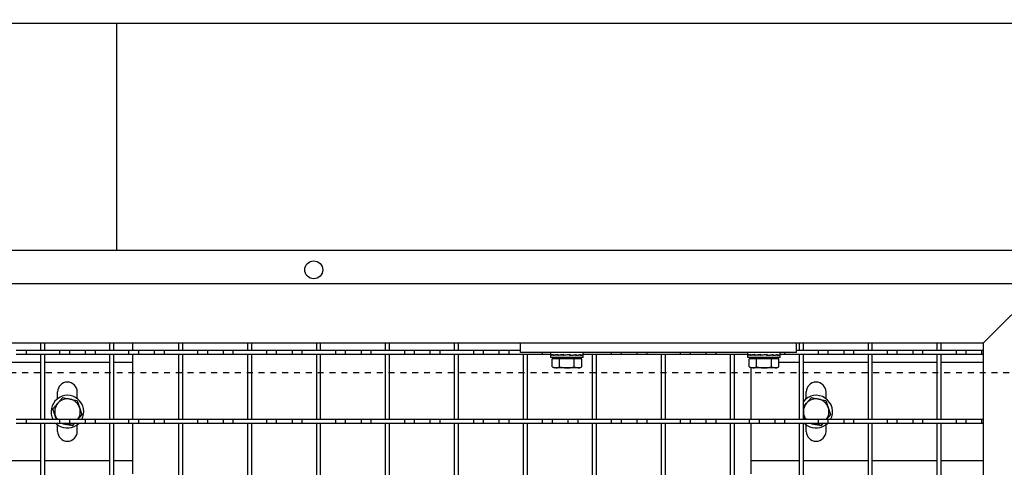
# Model space of a CAD drawing. Extents: x -72 to 51457, y 0 to 26838.
# Tile 142 of 203: x 10121 to 10620, y 9264 to 9492. Entities that reach past the tile are written whole.
import ezdxf
from ezdxf.enums import TextEntityAlignment as Align

# ---------------------------------------------------------------- set-up
doc = ezdxf.new("R2010")
doc.units = 0
doc.header["$LTSCALE"] = 12
for name, pattern in [('DOTTED_THIN', [0.5, 0.25, -0.25]), ('LDM', [0]), ('LEA', [0]), ('LFUN', [0]), ('SOLID_THIN', [0])]:
    doc.linetypes.add(name, pattern=pattern)
doc.layers.get('0').update_dxf_attribs({"linetype": 'CONTINUOUS'})
doc.layers.add('4', color=7, linetype='CONTINUOUS')
doc.styles.get("Standard").update_dxf_attribs({"font": 'medtext', "width": 0.75})
doc.styles.add('TDM', font='TXT', dxfattribs={"width": 0.675})
doc.dimstyles.new('MEDDIM1642', dxfattribs={"dimscale": 20, "dimtxt": 6, "dimasz": 3.5, "dimexe": 2.5, "dimexo": 2.5, "dimgap": 1.665, "dimtad": 1, "dimdec": 4, "dimrnd": 1, "dimzin": 12, "dimdsep": 46, "dimtxsty": 'Standard', "dimblk": 'MEDFUNV_7', "dimcen": 30, "dimclrd": 7, "dimclre": 7, "dimclrt": 7, "dimadec": 0, "dimazin": 0, "dimtfac": 0.7, "dimtdec": 4, "dimtmove": 0, "dimatfit": 3, "dimldrblk": 'MEDFUNV_7', "dimfxl": 0, "dimtolj": 1, "dimtzin": 0, "dimarcsym": 0})

# ---------------------------------------------------------------- blocks, each defined once
blk = doc.blocks.new('MEDFUNV_6')
at = {"color": 0, "linetype": 'LFUN', "lineweight": -2}
for points in [[(1, 0.1333), (0, 0), (1, -0.1333), (1, 0.1333)], [(1, 0.1111), (0.1667, 0), (1, -0.1111)], [(1, 0.0889), (0.3333, 0), (1, -0.0889)], [(1, 0.0667), (0.5, 0), (1, -0.0667)], [(1, 0.0444), (0.6667, 0), (1, -0.0444)], [(1, 0.0222), (0.8333, 0), (1, -0.0222)]]:
    blk.add_lwpolyline(points, dxfattribs=at)
blk = doc.blocks.new('MEDFUNV_7')
at = {"color": 0, "linetype": 'LFUN', "lineweight": -2}
for points in [[(-1, 0.1333), (0, 0), (-1, -0.1333), (-1, 0.1333)], [(-1, 0.1111), (-0.1667, 0), (-1, -0.1111)], [(-1, 0.0889), (-0.3333, 0), (-1, -0.0889)], [(-1, 0.0667), (-0.5, 0), (-1, -0.0667)], [(-1, 0.0444), (-0.6667, 0), (-1, -0.0444)], [(-1, 0.0222), (-0.8333, 0), (-1, -0.0222)]]:
    blk.add_lwpolyline(points, dxfattribs=at)
blk = doc.blocks.new('MEDCLUMP_DIM_1643_')
at = {"layer": '4', "color": 7, "linetype": 'LEA', "lineweight": 25}
for p, q in [((5834.76, 9566.68), (5834.76, 10860.26)), ((10834.76, 9478.68), (10834.76, 10860.26))]:
    blk.add_line(p, q, dxfattribs=at)
at = {"layer": '4', "color": 7, "linetype": 'LDM', "lineweight": 25}
blk.add_line((5834.76, 10810.26), (10834.76, 10810.26), dxfattribs=at)
at = {"layer": '4', "color": 7, "linetype": 'LDM', "lineweight": 25, "xscale": 70, "yscale": 70, "zscale": 70}
for name, p in [('MEDFUNV_6', (5834.76, 10810.26)), ('MEDFUNV_7', (10834.76, 10810.26))]:
    blk.add_blockref(name, p, dxfattribs=at)
at = {"layer": '4', "color": 7, "lineweight": 25, "style": 'TDM', "width": 0.781579}
blk.add_text('5000', height=120, dxfattribs=at).set_placement((8186.26, 10810.26), align=Align.BOTTOM_LEFT)
blk = doc.blocks.new('*D70')
at = {"lineweight": 0}
blk.add_blockref('MEDCLUMP_DIM_1643_', (0, 0), dxfattribs=at)
blk = doc.blocks.new('AC_Drauf')
at = {"color": 7, "linetype": 'DOTTED_THIN', "lineweight": 25}
blk.add_line((10886.76, 9312.34), (8386.76, 9312.34), dxfattribs=at)
blk = doc.blocks.new('Vela_Drauf')
at = {"color": 7, "linetype": 'SOLID_THIN', "lineweight": 25}
for p, q in [((10771.76, 9489.68), (9819.76, 9489.68)), ((10169.76, 9374.68), (10169.76, 9489.68)), ((9819.76, 9374.68), (10656.76, 9374.68)), ((9734.76, 9357.68), (10639.76, 9357.68)), ((10633.76, 9351.68), (10615.76, 9333.68)), ((10615.76, 9333.68), (10609.76, 9327.68)), ((10609.76, 9327.68), (10615.76, 9333.68)), ((9764.76, 9327.68), (10609.76, 9327.68)), ((10131.26, 9323.68), (10131.26, 9327.68)), ((10133.26, 9323.68), (10133.26, 9327.68)), ((10166.26, 9323.68), (10166.26, 9327.68)), ((10168.26, 9323.68), (10168.26, 9327.68)), ((10177.76, 9327.68), (10177.76, 9323.68)), ((10201.26, 9323.68), (10201.26, 9327.68)), ((10203.26, 9323.68), (10203.26, 9327.68)), ((10236.26, 9323.68), (10236.26, 9327.68)), ((10238.26, 9323.68), (10238.26, 9327.68)), ((10271.26, 9323.68), (10271.26, 9327.68)), ((10273.26, 9323.68), (10273.26, 9327.68)), ((10306.26, 9323.68), (10306.26, 9327.68)), ((10308.26, 9323.68), (10308.26, 9327.68)), ((10341.26, 9323.68), (10341.26, 9327.68)), ((10343.26, 9323.68), (10343.26, 9327.68)), ((10374.76, 9322.68), (10374.76, 9327.68)), ((10514.76, 9322.68), (10514.76, 9327.68)), ((10516.26, 9323.68), (10516.26, 9327.68)), ((10518.26, 9323.68), (10518.26, 9327.68)), ((10551.26, 9323.68), (10551.26, 9327.68)), ((10553.26, 9323.68), (10553.26, 9327.68)), ((10586.26, 9323.68), (10586.26, 9327.68)), ((10588.26, 9323.68), (10588.26, 9327.68)), ((10609.76, 7849.18), (10609.76, 9327.68)), ((10123.76, 9323.68), (10118.76, 9323.68)), ((10123.76, 9321.68), (10118.76, 9321.68)), ((10140.76, 9323.68), (10123.76, 9323.68)), ((10123.76, 9323.68), (10123.76, 9321.68)), ((10140.76, 9321.68), (10123.76, 9321.68)), ((10133.26, 9323.68), (10131.26, 9323.68)), ((10133.26, 9321.68), (10131.26, 9321.68)), ((10131.26, 9288.68), (10131.26, 9321.68)), ((10133.26, 9288.68), (10133.26, 9321.68)), ((10140.76, 9323.68), (10140.76, 9321.68)), ((10145.76, 9323.68), (10140.76, 9323.68)), ((10145.76, 9321.68), (10140.76, 9321.68)), ((10153.76, 9323.68), (10145.76, 9323.68)), ((10145.76, 9323.68), (10145.76, 9321.68)), ((10153.76, 9321.68), (10145.76, 9321.68)), ((10153.76, 9323.68), (10153.76, 9321.68)), ((10158.76, 9323.68), (10153.76, 9323.68)), ((10158.76, 9321.68), (10153.76, 9321.68)), ((10175.76, 9323.68), (10158.76, 9323.68)), ((10158.76, 9323.68), (10158.76, 9321.68)), ((10175.76, 9321.68), (10158.76, 9321.68)), ((10168.26, 9323.68), (10166.26, 9323.68)), ((10168.26, 9321.68), (10166.26, 9321.68)), ((10166.26, 9288.68), (10166.26, 9321.68)), ((10168.26, 9288.68), (10168.26, 9321.68)), ((10175.76, 9323.68), (10175.76, 9321.68)), ((10180.76, 9323.68), (10175.76, 9323.68)), ((10180.76, 9321.68), (10175.76, 9321.68)), ((10177.76, 9321.68), (10177.76, 9288.68)), ((10180.76, 9323.68), (10180.76, 9321.68)), ((10188.76, 9323.68), (10180.76, 9323.68)), ((10188.76, 9321.68), (10180.76, 9321.68)), ((10188.76, 9323.68), (10188.76, 9321.68)), ((10193.76, 9323.68), (10188.76, 9323.68)), ((10193.76, 9321.68), (10188.76, 9321.68)), ((10210.76, 9323.68), (10193.76, 9323.68)), ((10193.76, 9323.68), (10193.76, 9321.68)), ((10210.76, 9321.68), (10193.76, 9321.68)), ((10203.26, 9323.68), (10201.26, 9323.68)), ((10203.26, 9321.68), (10201.26, 9321.68)), ((10201.26, 9288.68), (10201.26, 9321.68)), ((10203.26, 9288.68), (10203.26, 9321.68)), ((10210.76, 9323.68), (10210.76, 9321.68)), ((10215.76, 9323.68), (10210.76, 9323.68)), ((10215.76, 9321.68), (10210.76, 9321.68)), ((10223.76, 9323.68), (10215.76, 9323.68)), ((10215.76, 9323.68), (10215.76, 9321.68)), ((10223.76, 9321.68), (10215.76, 9321.68)), ((10223.76, 9323.68), (10223.76, 9321.68)), ((10228.76, 9323.68), (10223.76, 9323.68)), ((10228.76, 9321.68), (10223.76, 9321.68)), ((10228.76, 9323.68), (10228.76, 9321.68)), ((10245.76, 9323.68), (10228.76, 9323.68)), ((10245.76, 9321.68), (10228.76, 9321.68)), ((10238.26, 9323.68), (10236.26, 9323.68)), ((10238.26, 9321.68), (10236.26, 9321.68)), ((10236.26, 9288.68), (10236.26, 9321.68)), ((10238.26, 9288.68), (10238.26, 9321.68)), ((10245.76, 9323.68), (10245.76, 9321.68)), ((10250.76, 9323.68), (10245.76, 9323.68)), ((10250.76, 9321.68), (10245.76, 9321.68)), ((10258.76, 9323.68), (10250.76, 9323.68)), ((10250.76, 9323.68), (10250.76, 9321.68)), ((10258.76, 9321.68), (10250.76, 9321.68)), ((10258.76, 9323.68), (10258.76, 9321.68)), ((10263.76, 9323.68), (10258.76, 9323.68)), ((10263.76, 9321.68), (10258.76, 9321.68)), ((10280.76, 9323.68), (10263.76, 9323.68)), ((10263.76, 9323.68), (10263.76, 9321.68)), ((10280.76, 9321.68), (10263.76, 9321.68)), ((10273.26, 9323.68), (10271.26, 9323.68)), ((10273.26, 9321.68), (10271.26, 9321.68)), ((10271.26, 9288.68), (10271.26, 9321.68)), ((10273.26, 9288.68), (10273.26, 9321.68)), ((10280.76, 9323.68), (10280.76, 9321.68)), ((10285.76, 9323.68), (10280.76, 9323.68)), ((10285.76, 9321.68), (10280.76, 9321.68)), ((10293.76, 9323.68), (10285.76, 9323.68)), ((10285.76, 9323.68), (10285.76, 9321.68)), ((10293.76, 9321.68), (10285.76, 9321.68)), ((10293.76, 9323.68), (10293.76, 9321.68)), ((10298.76, 9323.68), (10293.76, 9323.68)), ((10298.76, 9321.68), (10293.76, 9321.68)), ((10298.76, 9323.68), (10298.76, 9321.68)), ((10315.76, 9323.68), (10298.76, 9323.68)), ((10315.76, 9321.68), (10298.76, 9321.68)), ((10308.26, 9323.68), (10306.26, 9323.68)), ((10308.26, 9321.68), (10306.26, 9321.68)), ((10306.26, 9288.68), (10306.26, 9321.68)), ((10308.26, 9288.68), (10308.26, 9321.68)), ((10315.76, 9323.68), (10315.76, 9321.68)), ((10320.76, 9323.68), (10315.76, 9323.68)), ((10320.76, 9321.68), (10315.76, 9321.68)), ((10328.76, 9323.68), (10320.76, 9323.68)), ((10320.76, 9323.68), (10320.76, 9321.68)), ((10328.76, 9321.68), (10320.76, 9321.68)), ((10328.76, 9323.68), (10328.76, 9321.68)), ((10333.76, 9323.68), (10328.76, 9323.68)), ((10333.76, 9321.68), (10328.76, 9321.68)), ((10350.76, 9323.68), (10333.76, 9323.68)), ((10333.76, 9323.68), (10333.76, 9321.68)), ((10350.76, 9321.68), (10333.76, 9321.68)), ((10343.26, 9323.68), (10341.26, 9323.68)), ((10343.26, 9321.68), (10341.26, 9321.68)), ((10341.26, 9288.68), (10341.26, 9321.68)), ((10343.26, 9288.68), (10343.26, 9321.68)), ((10350.76, 9323.68), (10350.76, 9321.68)), ((10355.76, 9323.68), (10350.76, 9323.68)), ((10355.76, 9321.68), (10350.76, 9321.68)), ((10363.76, 9323.68), (10355.76, 9323.68)), ((10355.76, 9323.68), (10355.76, 9321.68)), ((10363.76, 9321.68), (10355.76, 9321.68)), ((10363.76, 9323.68), (10363.76, 9321.68)), ((10368.76, 9323.68), (10363.76, 9323.68)), ((10368.76, 9321.68), (10363.76, 9321.68)), ((10374.76, 9323.68), (10368.76, 9323.68)), ((10368.76, 9323.68), (10368.76, 9321.68)), ((10385.76, 9321.68), (10368.76, 9321.68)), ((10514.76, 9322.68), (10374.76, 9322.68)), ((10378.26, 9321.68), (10376.26, 9321.68)), ((10376.26, 9288.68), (10376.26, 9321.68)), ((10378.26, 9288.68), (10378.26, 9321.68)), ((10385.76, 9322.68), (10385.76, 9321.68)), ((10389.96, 9321.68), (10385.76, 9321.68)), ((10389.96, 9322.68), (10389.96, 9321.48)), ((10389.96, 9321.39), (10389.96, 9320.18)), ((10390.1, 9321.43), (10390.1, 9321.53)), ((10390.1, 9321.53), (10390.12, 9321.53)), ((10390.1, 9321.24), (10390.1, 9321.43)), ((10390.12, 9321.43), (10390.1, 9321.43)), ((10390.12, 9321.62), (10390.12, 9321.33)), ((10390.12, 9321.33), (10390.38, 9321.34)), ((10391.31, 9321.43), (10391.31, 9321.53)), ((10391.31, 9321.53), (10391.36, 9321.52)), ((10391.31, 9321.24), (10391.31, 9321.43)), ((10391.36, 9321.43), (10391.31, 9321.43)), ((10391.36, 9321.62), (10391.36, 9321.33)), ((10391.36, 9321.33), (10391.79, 9321.34)), ((10391.73, 9321.34), (10391.73, 9321.3)), ((10391.79, 9321.34), (10393.65, 9321.57)), ((10393.57, 9321.43), (10393.57, 9321.53)), ((10393.57, 9321.53), (10393.65, 9321.52)), ((10393.57, 9321.24), (10393.57, 9321.43)), ((10393.65, 9321.43), (10393.57, 9321.43)), ((10393.65, 9321.62), (10393.65, 9321.33)), ((10393.65, 9321.33), (10393.93, 9321.34)), ((10393.86, 9321.34), (10393.86, 9321.27)), ((10393.93, 9321.34), (10396.64, 9321.6)), ((10396.55, 9321.43), (10396.55, 9321.53)), ((10399.79, 9321.53), (10396.55, 9321.24)), ((10396.55, 9321.53), (10396.64, 9321.52)), ((10396.55, 9321.24), (10396.55, 9321.43)), ((10396.55, 9321.43), (10396.64, 9321.43)), ((10396.64, 9321.62), (10396.64, 9321.33)), ((10399.88, 9321.62), (10396.64, 9321.33)), ((10396.66, 9321.34), (10396.66, 9321.25)), ((10399.78, 9321.52), (10399.78, 9321.61)), ((10399.79, 9321.43), (10399.79, 9321.53)), ((10399.79, 9321.26), (10402.5, 9321.52)), ((10399.79, 9321.24), (10399.79, 9321.43)), ((10399.88, 9321.33), (10399.79, 9321.34)), ((10399.88, 9321.62), (10399.88, 9321.33)), ((10402.79, 9321.53), (10402.5, 9321.52)), ((10402.58, 9321.52), (10402.58, 9321.59)), ((10402.79, 9321.43), (10402.79, 9321.53)), ((10402.79, 9321.28), (10404.67, 9321.52)), ((10402.79, 9321.24), (10402.79, 9321.43)), ((10402.87, 9321.33), (10402.79, 9321.34)), ((10402.87, 9321.62), (10402.87, 9321.33)), ((10405.11, 9321.53), (10404.67, 9321.52)), ((10404.73, 9321.52), (10404.73, 9321.55)), ((10405.11, 9321.43), (10405.11, 9321.53)), ((10405.11, 9321.24), (10405.11, 9321.43)), ((10405.16, 9321.33), (10405.11, 9321.33)), ((10405.16, 9321.62), (10405.16, 9321.33)), ((10406.38, 9321.53), (10406.11, 9321.52)), ((10406.38, 9321.43), (10406.38, 9321.53)), ((10406.38, 9321.24), (10406.38, 9321.43)), ((10406.4, 9321.33), (10406.38, 9321.33)), ((10406.4, 9321.62), (10406.4, 9321.33)), ((10406.56, 9321.48), (10406.56, 9322.68)), ((10420.76, 9321.68), (10406.56, 9321.68)), ((10406.56, 9320.18), (10406.56, 9321.39)), ((10413.26, 9321.68), (10411.26, 9321.68)), ((10411.26, 9288.68), (10411.26, 9321.68)), ((10413.26, 9288.68), (10413.26, 9321.68)), ((10420.76, 9322.68), (10420.76, 9321.68)), ((10425.76, 9321.68), (10420.76, 9321.68)), ((10425.76, 9322.68), (10425.76, 9321.68)), ((10433.76, 9321.68), (10425.76, 9321.68)), ((10433.76, 9322.68), (10433.76, 9321.68)), ((10438.76, 9321.68), (10433.76, 9321.68)), ((10438.76, 9322.68), (10438.76, 9321.68)), ((10455.76, 9321.68), (10438.76, 9321.68)), ((10448.26, 9321.68), (10446.26, 9321.68)), ((10446.26, 9288.68), (10446.26, 9321.68)), ((10448.26, 9288.68), (10448.26, 9321.68)), ((10455.76, 9322.68), (10455.76, 9321.68)), ((10460.76, 9321.68), (10455.76, 9321.68)), ((10460.76, 9322.68), (10460.76, 9321.68)), ((10468.76, 9321.68), (10460.76, 9321.68)), ((10468.76, 9322.68), (10468.76, 9321.68)), ((10473.76, 9321.68), (10468.76, 9321.68)), ((10473.76, 9322.68), (10473.76, 9321.68)), ((10489.96, 9321.68), (10473.76, 9321.68)), ((10483.26, 9321.68), (10481.26, 9321.68)), ((10481.26, 9288.68), (10481.26, 9321.68)), ((10483.26, 9288.68), (10483.26, 9321.68)), ((10489.96, 9322.68), (10489.96, 9321.48)), ((10489.96, 9321.39), (10489.96, 9320.18)), ((10490.1, 9321.43), (10490.1, 9321.53)), ((10490.1, 9321.53), (10490.12, 9321.53)), ((10490.1, 9321.24), (10490.1, 9321.43)), ((10490.12, 9321.43), (10490.1, 9321.43)), ((10490.12, 9321.62), (10490.12, 9321.33)), ((10490.12, 9321.33), (10490.38, 9321.34)), ((10491.31, 9321.43), (10491.31, 9321.53)), ((10491.31, 9321.53), (10491.36, 9321.52)), ((10491.31, 9321.24), (10491.31, 9321.43)), ((10491.36, 9321.43), (10491.31, 9321.43)), ((10491.36, 9321.62), (10491.36, 9321.33)), ((10491.36, 9321.33), (10491.79, 9321.34)), ((10491.73, 9321.34), (10491.73, 9321.3)), ((10491.79, 9321.34), (10493.65, 9321.57)), ((10493.57, 9321.43), (10493.57, 9321.53)), ((10493.57, 9321.53), (10493.65, 9321.52)), ((10493.57, 9321.24), (10493.57, 9321.43)), ((10493.65, 9321.43), (10493.57, 9321.43)), ((10493.65, 9321.62), (10493.65, 9321.33)), ((10493.65, 9321.33), (10493.93, 9321.34)), ((10493.86, 9321.34), (10493.86, 9321.27)), ((10493.93, 9321.34), (10496.64, 9321.6)), ((10496.55, 9321.43), (10496.55, 9321.53)), ((10499.79, 9321.53), (10496.55, 9321.24)), ((10496.55, 9321.53), (10496.64, 9321.52)), ((10496.55, 9321.24), (10496.55, 9321.43)), ((10496.55, 9321.43), (10496.64, 9321.43)), ((10499.88, 9321.62), (10496.64, 9321.33)), ((10496.64, 9321.62), (10496.64, 9321.33)), ((10496.66, 9321.34), (10496.66, 9321.25)), ((10499.78, 9321.52), (10499.78, 9321.61)), ((10499.79, 9321.43), (10499.79, 9321.53)), ((10499.79, 9321.26), (10502.5, 9321.52)), ((10499.79, 9321.24), (10499.79, 9321.43)), ((10499.88, 9321.33), (10499.79, 9321.34)), ((10499.88, 9321.62), (10499.88, 9321.33)), ((10502.79, 9321.53), (10502.5, 9321.52)), ((10502.58, 9321.52), (10502.58, 9321.59)), ((10502.79, 9321.43), (10502.79, 9321.53)), ((10502.79, 9321.28), (10504.67, 9321.52)), ((10502.79, 9321.24), (10502.79, 9321.43)), ((10502.87, 9321.33), (10502.79, 9321.34)), ((10502.87, 9321.62), (10502.87, 9321.33)), ((10505.11, 9321.53), (10504.67, 9321.52)), ((10504.73, 9321.52), (10504.73, 9321.55)), ((10505.11, 9321.43), (10505.11, 9321.53)), ((10505.11, 9321.24), (10505.11, 9321.43)), ((10505.16, 9321.33), (10505.11, 9321.33)), ((10505.16, 9321.62), (10505.16, 9321.33)), ((10506.38, 9321.53), (10506.11, 9321.52)), ((10506.38, 9321.43), (10506.38, 9321.53)), ((10506.38, 9321.24), (10506.38, 9321.43)), ((10506.4, 9321.33), (10506.38, 9321.33)), ((10506.4, 9321.62), (10506.4, 9321.33)), ((10506.56, 9321.48), (10506.56, 9322.68)), ((10508.76, 9321.68), (10506.56, 9321.68)), ((10506.56, 9320.18), (10506.56, 9321.39)), ((10508.76, 9322.68), (10508.76, 9321.68)), ((10525.76, 9321.68), (10508.76, 9321.68)), ((10525.76, 9323.68), (10514.76, 9323.68)), ((10518.26, 9323.68), (10516.26, 9323.68)), ((10518.26, 9321.68), (10516.26, 9321.68)), ((10516.26, 9288.68), (10516.26, 9321.68)), ((10518.26, 9288.68), (10518.26, 9321.68)), ((10525.76, 9323.68), (10525.76, 9321.68)), ((10530.76, 9323.68), (10525.76, 9323.68)), ((10530.76, 9321.68), (10525.76, 9321.68)), ((10538.76, 9323.68), (10530.76, 9323.68)), ((10530.76, 9323.68), (10530.76, 9321.68)), ((10538.76, 9321.68), (10530.76, 9321.68)), ((10538.76, 9323.68), (10538.76, 9321.68)), ((10543.76, 9323.68), (10538.76, 9323.68)), ((10543.76, 9321.68), (10538.76, 9321.68)), ((10560.76, 9323.68), (10543.76, 9323.68)), ((10543.76, 9323.68), (10543.76, 9321.68)), ((10560.76, 9321.68), (10543.76, 9321.68)), ((10553.26, 9323.68), (10551.26, 9323.68)), ((10553.26, 9321.68), (10551.26, 9321.68)), ((10551.26, 9288.68), (10551.26, 9321.68)), ((10553.26, 9288.68), (10553.26, 9321.68)), ((10560.76, 9323.68), (10560.76, 9321.68)), ((10565.76, 9323.68), (10560.76, 9323.68)), ((10565.76, 9321.68), (10560.76, 9321.68)), ((10565.76, 9323.68), (10565.76, 9321.68)), ((10573.76, 9323.68), (10565.76, 9323.68)), ((10573.76, 9321.68), (10565.76, 9321.68)), ((10573.76, 9323.68), (10573.76, 9321.68)), ((10578.76, 9323.68), (10573.76, 9323.68)), ((10578.76, 9321.68), (10573.76, 9321.68)), ((10595.76, 9323.68), (10578.76, 9323.68)), ((10578.76, 9323.68), (10578.76, 9321.68)), ((10595.76, 9321.68), (10578.76, 9321.68)), ((10588.26, 9323.68), (10586.26, 9323.68)), ((10588.26, 9321.68), (10586.26, 9321.68)), ((10586.26, 9288.68), (10586.26, 9321.68)), ((10588.26, 9288.68), (10588.26, 9321.68)), ((10595.76, 9323.68), (10595.76, 9321.68)), ((10600.76, 9323.68), (10595.76, 9323.68)), ((10600.76, 9321.68), (10595.76, 9321.68)), ((10608.76, 9323.68), (10600.76, 9323.68)), ((10600.76, 9323.68), (10600.76, 9321.68)), ((10608.76, 9321.68), (10600.76, 9321.68)), ((10608.76, 9323.68), (10608.76, 9321.68)), ((10609.76, 9323.68), (10608.76, 9323.68)), ((10609.76, 9321.68), (10608.76, 9321.68)), ((10131.26, 9317.68), (10098.26, 9317.68)), ((10166.26, 9317.68), (10133.26, 9317.68)), ((10177.76, 9317.68), (10168.26, 9317.68)), ((10406.56, 9320.18), (10389.96, 9320.18)), ((10390.75, 9315.46), (10390.75, 9319.58)), ((10394.5, 9319.58), (10390.75, 9319.58)), ((10390.75, 9315.46), (10391.76, 9314.88)), ((10390.75, 9315.46), (10392.63, 9314.88)), ((10392.44, 9320.18), (10392.44, 9319.58)), ((10394.5, 9315.46), (10394.5, 9319.58)), ((10402.01, 9319.58), (10394.5, 9319.58)), ((10402.01, 9315.46), (10402.01, 9319.58)), ((10405.76, 9319.58), (10402.01, 9319.58)), ((10402.01, 9315.46), (10403.89, 9314.88)), ((10404.07, 9319.58), (10404.07, 9320.18)), ((10404.76, 9314.88), (10405.76, 9315.46)), ((10405.76, 9315.46), (10405.76, 9319.58)), ((10506.56, 9320.18), (10489.96, 9320.18)), ((10490.75, 9315.46), (10490.75, 9319.58)), ((10494.5, 9319.58), (10490.75, 9319.58)), ((10490.75, 9315.46), (10491.76, 9314.88)), ((10490.75, 9315.46), (10492.63, 9314.88)), ((10491.76, 9319.58), (10491.76, 9320.18)), ((10492.44, 9320.18), (10492.44, 9319.58)), ((10494.5, 9315.46), (10494.5, 9319.58)), ((10502.01, 9319.58), (10494.5, 9319.58)), ((10502.01, 9315.46), (10502.01, 9319.58)), ((10505.76, 9319.58), (10502.01, 9319.58)), ((10502.01, 9315.46), (10503.89, 9314.88)), ((10504.07, 9319.58), (10504.07, 9320.18)), ((10504.76, 9314.88), (10505.76, 9315.46)), ((10505.76, 9315.46), (10505.76, 9319.58)), ((10516.26, 9317.68), (10505.76, 9317.68)), ((10551.26, 9317.68), (10518.26, 9317.68)), ((10586.26, 9317.68), (10553.26, 9317.68)), ((10609.76, 9317.68), (10588.26, 9317.68)), ((10392.63, 9314.88), (10391.76, 9314.88)), ((10398.26, 9314.88), (10392.63, 9314.88)), ((10403.89, 9314.88), (10398.26, 9314.88)), ((10404.76, 9314.88), (10403.89, 9314.88)), ((10491.76, 9288.68), (10491.76, 9314.88)), ((10492.63, 9314.88), (10491.76, 9314.88)), ((10498.26, 9314.88), (10492.63, 9314.88)), ((10503.89, 9314.88), (10498.26, 9314.88)), ((10504.76, 9314.88), (10503.89, 9314.88)), ((10139.76, 9299.31), (10139.76, 9302.68)), ((10149.76, 9299.31), (10149.76, 9302.68)), ((10519.76, 9299.31), (10519.76, 9302.68)), ((10529.76, 9299.31), (10529.76, 9302.68)), ((10137.41, 9294.19), (10139.9, 9297)), ((10139.9, 9297), (10142.39, 9299.81)), ((10142.39, 9299.81), (10146.07, 9299.05)), ((10146.07, 9299.05), (10149.74, 9298.29)), ((10149.74, 9298.29), (10150.93, 9294.73)), ((10518.26, 9295.15), (10519.9, 9297)), ((10519.9, 9297), (10522.39, 9299.81)), ((10522.39, 9299.81), (10526.07, 9299.05)), ((10526.07, 9299.05), (10529.74, 9298.29)), ((10529.74, 9298.29), (10530.93, 9294.73)), ((10138.59, 9290.63), (10137.41, 9294.19)), ((10139.24, 9288.68), (10138.59, 9290.63)), ((10152.11, 9291.17), (10149.9, 9288.68)), ((10150.93, 9294.73), (10152.11, 9291.17)), ((10518.59, 9290.63), (10518.26, 9291.63)), ((10519.24, 9288.68), (10518.59, 9290.63)), ((10532.11, 9291.17), (10529.9, 9288.68)), ((10530.93, 9294.73), (10532.11, 9291.17)), ((10123.76, 9288.68), (10118.76, 9288.68)), ((10123.76, 9286.68), (10118.76, 9286.68)), ((10123.76, 9288.68), (10123.76, 9286.68)), ((10140.76, 9288.68), (10123.76, 9288.68)), ((10140.76, 9286.68), (10123.76, 9286.68)), ((10133.26, 9288.68), (10131.26, 9288.68)), ((10133.26, 9286.68), (10131.26, 9286.68)), ((10131.26, 9253.68), (10131.26, 9286.68)), ((10133.26, 9253.68), (10133.26, 9286.68)), ((10139.02, 9286.68), (10140.22, 9285.73)), ((10139.76, 9282.68), (10139.76, 9286.06)), ((10140.76, 9288.68), (10140.76, 9286.68)), ((10145.76, 9288.68), (10140.76, 9288.68)), ((10145.76, 9286.68), (10140.76, 9286.68)), ((10143.45, 9286.32), (10141.66, 9286.68)), ((10147.12, 9285.56), (10143.45, 9286.32)), ((10153.76, 9288.68), (10145.76, 9288.68)), ((10145.76, 9288.68), (10145.76, 9286.68)), ((10153.76, 9286.68), (10145.76, 9286.68)), ((10148.12, 9286.68), (10147.12, 9285.56)), ((10149.76, 9282.68), (10149.76, 9286.06)), ((10153.76, 9288.68), (10153.76, 9286.68)), ((10158.76, 9288.68), (10153.76, 9288.68)), ((10158.76, 9286.68), (10153.76, 9286.68)), ((10175.76, 9288.68), (10158.76, 9288.68)), ((10158.76, 9288.68), (10158.76, 9286.68)), ((10175.76, 9286.68), (10158.76, 9286.68)), ((10168.26, 9288.68), (10166.26, 9288.68)), ((10168.26, 9286.68), (10166.26, 9286.68)), ((10166.26, 9253.68), (10166.26, 9286.68)), ((10168.26, 9253.68), (10168.26, 9286.68)), ((10175.76, 9288.68), (10175.76, 9286.68)), ((10180.76, 9288.68), (10175.76, 9288.68)), ((10180.76, 9286.68), (10175.76, 9286.68)), ((10177.76, 9286.68), (10177.76, 9261.18)), ((10188.76, 9288.68), (10180.76, 9288.68)), ((10180.76, 9288.68), (10180.76, 9286.68)), ((10188.76, 9286.68), (10180.76, 9286.68)), ((10188.76, 9288.68), (10188.76, 9286.68)), ((10193.76, 9288.68), (10188.76, 9288.68)), ((10193.76, 9286.68), (10188.76, 9286.68)), ((10193.76, 9288.68), (10193.76, 9286.68)), ((10210.76, 9288.68), (10193.76, 9288.68)), ((10210.76, 9286.68), (10193.76, 9286.68)), ((10203.26, 9288.68), (10201.26, 9288.68)), ((10203.26, 9286.68), (10201.26, 9286.68)), ((10201.26, 9253.68), (10201.26, 9286.68)), ((10203.26, 9253.68), (10203.26, 9286.68)), ((10210.76, 9288.68), (10210.76, 9286.68)), ((10215.76, 9288.68), (10210.76, 9288.68)), ((10215.76, 9286.68), (10210.76, 9286.68)), ((10215.76, 9288.68), (10215.76, 9286.68)), ((10223.76, 9288.68), (10215.76, 9288.68)), ((10223.76, 9286.68), (10215.76, 9286.68)), ((10223.76, 9288.68), (10223.76, 9286.68)), ((10228.76, 9288.68), (10223.76, 9288.68)), ((10228.76, 9286.68), (10223.76, 9286.68)), ((10228.76, 9288.68), (10228.76, 9286.68)), ((10245.76, 9288.68), (10228.76, 9288.68)), ((10245.76, 9286.68), (10228.76, 9286.68)), ((10238.26, 9288.68), (10236.26, 9288.68)), ((10238.26, 9286.68), (10236.26, 9286.68)), ((10236.26, 9253.68), (10236.26, 9286.68)), ((10238.26, 9253.68), (10238.26, 9286.68)), ((10245.76, 9288.68), (10245.76, 9286.68)), ((10250.76, 9288.68), (10245.76, 9288.68)), ((10250.76, 9286.68), (10245.76, 9286.68)), ((10250.76, 9288.68), (10250.76, 9286.68)), ((10258.76, 9288.68), (10250.76, 9288.68)), ((10258.76, 9286.68), (10250.76, 9286.68)), ((10258.76, 9288.68), (10258.76, 9286.68)), ((10263.76, 9288.68), (10258.76, 9288.68)), ((10263.76, 9286.68), (10258.76, 9286.68)), ((10263.76, 9288.68), (10263.76, 9286.68)), ((10280.76, 9288.68), (10263.76, 9288.68)), ((10280.76, 9286.68), (10263.76, 9286.68)), ((10273.26, 9288.68), (10271.26, 9288.68)), ((10273.26, 9286.68), (10271.26, 9286.68)), ((10271.26, 9253.68), (10271.26, 9286.68)), ((10273.26, 9253.68), (10273.26, 9286.68)), ((10280.76, 9288.68), (10280.76, 9286.68)), ((10285.76, 9288.68), (10280.76, 9288.68)), ((10285.76, 9286.68), (10280.76, 9286.68)), ((10285.76, 9288.68), (10285.76, 9286.68)), ((10293.76, 9288.68), (10285.76, 9288.68)), ((10293.76, 9286.68), (10285.76, 9286.68)), ((10293.76, 9288.68), (10293.76, 9286.68)), ((10298.76, 9288.68), (10293.76, 9288.68)), ((10298.76, 9286.68), (10293.76, 9286.68)), ((10298.76, 9288.68), (10298.76, 9286.68)), ((10315.76, 9288.68), (10298.76, 9288.68)), ((10315.76, 9286.68), (10298.76, 9286.68)), ((10308.26, 9288.68), (10306.26, 9288.68)), ((10308.26, 9286.68), (10306.26, 9286.68)), ((10306.26, 9253.68), (10306.26, 9286.68)), ((10308.26, 9253.68), (10308.26, 9286.68)), ((10315.76, 9288.68), (10315.76, 9286.68)), ((10320.76, 9288.68), (10315.76, 9288.68)), ((10320.76, 9286.68), (10315.76, 9286.68)), ((10320.76, 9288.68), (10320.76, 9286.68)), ((10328.76, 9288.68), (10320.76, 9288.68)), ((10328.76, 9286.68), (10320.76, 9286.68)), ((10328.76, 9288.68), (10328.76, 9286.68)), ((10333.76, 9288.68), (10328.76, 9288.68)), ((10333.76, 9286.68), (10328.76, 9286.68)), ((10333.76, 9288.68), (10333.76, 9286.68)), ((10350.76, 9288.68), (10333.76, 9288.68)), ((10350.76, 9286.68), (10333.76, 9286.68)), ((10343.26, 9288.68), (10341.26, 9288.68)), ((10343.26, 9286.68), (10341.26, 9286.68)), ((10341.26, 9253.68), (10341.26, 9286.68)), ((10343.26, 9253.68), (10343.26, 9286.68)), ((10350.76, 9288.68), (10350.76, 9286.68)), ((10355.76, 9288.68), (10350.76, 9288.68)), ((10355.76, 9286.68), (10350.76, 9286.68)), ((10355.76, 9288.68), (10355.76, 9286.68)), ((10363.76, 9288.68), (10355.76, 9288.68)), ((10363.76, 9286.68), (10355.76, 9286.68)), ((10363.76, 9288.68), (10363.76, 9286.68)), ((10368.76, 9288.68), (10363.76, 9288.68)), ((10368.76, 9286.68), (10363.76, 9286.68)), ((10368.76, 9288.68), (10368.76, 9286.68)), ((10385.76, 9288.68), (10368.76, 9288.68)), ((10385.76, 9286.68), (10368.76, 9286.68)), ((10378.26, 9288.68), (10376.26, 9288.68)), ((10378.26, 9286.68), (10376.26, 9286.68)), ((10376.26, 9253.68), (10376.26, 9286.68)), ((10378.26, 9253.68), (10378.26, 9286.68)), ((10385.76, 9288.68), (10385.76, 9286.68)), ((10390.76, 9288.68), (10385.76, 9288.68)), ((10390.76, 9286.68), (10385.76, 9286.68)), ((10390.76, 9288.68), (10390.76, 9286.68)), ((10398.76, 9288.68), (10390.76, 9288.68)), ((10398.76, 9286.68), (10390.76, 9286.68)), ((10398.76, 9288.68), (10398.76, 9286.68)), ((10403.76, 9288.68), (10398.76, 9288.68)), ((10403.76, 9286.68), (10398.76, 9286.68)), ((10420.76, 9288.68), (10403.76, 9288.68)), ((10403.76, 9288.68), (10403.76, 9286.68)), ((10420.76, 9286.68), (10403.76, 9286.68)), ((10413.26, 9288.68), (10411.26, 9288.68)), ((10413.26, 9286.68), (10411.26, 9286.68)), ((10411.26, 9253.68), (10411.26, 9286.68)), ((10413.26, 9253.68), (10413.26, 9286.68)), ((10420.76, 9288.68), (10420.76, 9286.68)), ((10425.76, 9288.68), (10420.76, 9288.68)), ((10425.76, 9286.68), (10420.76, 9286.68)), ((10425.76, 9288.68), (10425.76, 9286.68)), ((10433.76, 9288.68), (10425.76, 9288.68)), ((10433.76, 9286.68), (10425.76, 9286.68)), ((10433.76, 9288.68), (10433.76, 9286.68)), ((10438.76, 9288.68), (10433.76, 9288.68)), ((10438.76, 9286.68), (10433.76, 9286.68)), ((10438.76, 9288.68), (10438.76, 9286.68)), ((10455.76, 9288.68), (10438.76, 9288.68)), ((10455.76, 9286.68), (10438.76, 9286.68)), ((10448.26, 9288.68), (10446.26, 9288.68)), ((10448.26, 9286.68), (10446.26, 9286.68)), ((10446.26, 9253.68), (10446.26, 9286.68)), ((10448.26, 9253.68), (10448.26, 9286.68)), ((10455.76, 9288.68), (10455.76, 9286.68)), ((10460.76, 9288.68), (10455.76, 9288.68)), ((10460.76, 9286.68), (10455.76, 9286.68)), ((10460.76, 9288.68), (10460.76, 9286.68)), ((10468.76, 9288.68), (10460.76, 9288.68)), ((10468.76, 9286.68), (10460.76, 9286.68)), ((10468.76, 9288.68), (10468.76, 9286.68)), ((10473.76, 9288.68), (10468.76, 9288.68)), ((10473.76, 9286.68), (10468.76, 9286.68)), ((10490.76, 9288.68), (10473.76, 9288.68)), ((10473.76, 9288.68), (10473.76, 9286.68)), ((10490.76, 9286.68), (10473.76, 9286.68)), ((10483.26, 9288.68), (10481.26, 9288.68)), ((10483.26, 9286.68), (10481.26, 9286.68)), ((10481.26, 9253.68), (10481.26, 9286.68)), ((10483.26, 9253.68), (10483.26, 9286.68)), ((10490.76, 9288.68), (10490.76, 9286.68)), ((10495.76, 9288.68), (10490.76, 9288.68)), ((10495.76, 9286.68), (10490.76, 9286.68)), ((10491.76, 9261.18), (10491.76, 9286.68)), ((10495.76, 9288.68), (10495.76, 9286.68)), ((10503.76, 9288.68), (10495.76, 9288.68)), ((10503.76, 9286.68), (10495.76, 9286.68)), ((10503.76, 9288.68), (10503.76, 9286.68)), ((10508.76, 9288.68), (10503.76, 9288.68)), ((10508.76, 9286.68), (10503.76, 9286.68)), ((10525.76, 9288.68), (10508.76, 9288.68)), ((10508.76, 9288.68), (10508.76, 9286.68)), ((10525.76, 9286.68), (10508.76, 9286.68)), ((10518.26, 9288.68), (10516.26, 9288.68)), ((10518.26, 9286.68), (10516.26, 9286.68)), ((10516.26, 9253.68), (10516.26, 9286.68)), ((10518.26, 9253.68), (10518.26, 9286.68)), ((10519.02, 9286.68), (10520.22, 9285.73)), ((10519.76, 9282.68), (10519.76, 9286.06)), ((10523.45, 9286.32), (10521.66, 9286.68)), ((10527.12, 9285.56), (10523.45, 9286.32)), ((10525.76, 9288.68), (10525.76, 9286.68)), ((10530.76, 9288.68), (10525.76, 9288.68)), ((10530.76, 9286.68), (10525.76, 9286.68)), ((10528.12, 9286.68), (10527.12, 9285.56)), ((10529.76, 9282.68), (10529.76, 9286.06)), ((10530.76, 9288.68), (10530.76, 9286.68)), ((10538.76, 9288.68), (10530.76, 9288.68)), ((10538.76, 9286.68), (10530.76, 9286.68)), ((10538.76, 9288.68), (10538.76, 9286.68)), ((10543.76, 9288.68), (10538.76, 9288.68)), ((10543.76, 9286.68), (10538.76, 9286.68)), ((10560.76, 9288.68), (10543.76, 9288.68)), ((10543.76, 9288.68), (10543.76, 9286.68)), ((10560.76, 9286.68), (10543.76, 9286.68)), ((10553.26, 9288.68), (10551.26, 9288.68)), ((10553.26, 9286.68), (10551.26, 9286.68)), ((10551.26, 9253.68), (10551.26, 9286.68)), ((10553.26, 9253.68), (10553.26, 9286.68)), ((10560.76, 9288.68), (10560.76, 9286.68)), ((10565.76, 9288.68), (10560.76, 9288.68)), ((10565.76, 9286.68), (10560.76, 9286.68)), ((10565.76, 9288.68), (10565.76, 9286.68)), ((10573.76, 9288.68), (10565.76, 9288.68)), ((10573.76, 9286.68), (10565.76, 9286.68)), ((10573.76, 9288.68), (10573.76, 9286.68)), ((10578.76, 9288.68), (10573.76, 9288.68)), ((10578.76, 9286.68), (10573.76, 9286.68)), ((10595.76, 9288.68), (10578.76, 9288.68)), ((10578.76, 9288.68), (10578.76, 9286.68)), ((10595.76, 9286.68), (10578.76, 9286.68)), ((10588.26, 9288.68), (10586.26, 9288.68)), ((10588.26, 9286.68), (10586.26, 9286.68)), ((10586.26, 9253.68), (10586.26, 9286.68)), ((10588.26, 9253.68), (10588.26, 9286.68)), ((10595.76, 9288.68), (10595.76, 9286.68)), ((10600.76, 9288.68), (10595.76, 9288.68)), ((10600.76, 9286.68), (10595.76, 9286.68)), ((10600.76, 9288.68), (10600.76, 9286.68)), ((10608.76, 9288.68), (10600.76, 9288.68)), ((10608.76, 9286.68), (10600.76, 9286.68)), ((10608.76, 9288.68), (10608.76, 9286.68)), ((10609.76, 9288.68), (10608.76, 9288.68)), ((10609.76, 9286.68), (10608.76, 9286.68)), ((10131.26, 9267.68), (10107.66, 9267.68)), ((10166.26, 9267.68), (10133.26, 9267.68)), ((10177.76, 9267.68), (10168.26, 9267.68)), ((10516.26, 9267.68), (10491.76, 9267.68)), ((10551.26, 9267.68), (10518.26, 9267.68)), ((10586.26, 9267.68), (10553.26, 9267.68)), ((10609.76, 9267.68), (10588.26, 9267.68))]:
    blk.add_line(p, q, dxfattribs=at)
for points in [[(10142.26, 9286.68), (10142.63, 9286.54), (10143.45, 9286.32)], [(10522.26, 9286.68), (10522.63, 9286.54), (10523.45, 9286.32)]]:
    blk.add_lwpolyline(points, dxfattribs=at)
blk.add_circle((10269.76, 9364.68), 4.55, dxfattribs=at)
for centre, radius, start, end in [((10144.76, 9302.68), 5, 0, 180), ((10524.76, 9302.68), 5, 0, 180), ((10144.76, 9292.68), 8.3, 331.1886, 208.8114), ((10524.76, 9292.68), 8.3, 331.1886, 141.5483), ((10144.76, 9292.68), 6.5, 138.3872, 198.3872), ((10144.76, 9292.68), 6.5, 78.3872, 138.3872), ((10144.76, 9292.68), 6.5, 18.3872, 78.3872), ((10524.76, 9292.68), 6.5, 138.3872, 198.3872), ((10524.76, 9292.68), 6.5, 78.3872, 138.3872), ((10524.76, 9292.68), 6.5, 18.3872, 78.3872), ((10144.76, 9292.68), 6.5, 198.3872, 217.9799), ((10144.76, 9292.68), 6.5, 322.0201, 18.3872), ((10524.76, 9292.68), 6.5, 198.3872, 217.9799), ((10524.76, 9292.68), 6.5, 322.0201, 18.3872), ((10144.76, 9292.68), 8.3, 236.8424, 313.7063), ((10144.76, 9292.68), 6.5, 258.3872, 292.6199), ((10524.76, 9292.68), 8.3, 236.8424, 313.7063), ((10524.76, 9292.68), 6.5, 258.3872, 292.6199), ((10144.76, 9282.68), 5, 180, 0), ((10524.76, 9282.68), 5, 180, 0)]:
    blk.add_arc(centre, radius, start, end, dxfattribs=at)
for points in [[(10390.12, 9321.62), (10390.01, 9321.57), (10389.96, 9321.52), (10389.96, 9321.48)], [(10390.1, 9321.53), (10390.01, 9321.48), (10389.96, 9321.44), (10389.96, 9321.39)], [(10391.31, 9321.53), (10390.71, 9321.43), (10390.3, 9321.34), (10390.1, 9321.24)], [(10391.36, 9321.62), (10390.75, 9321.52), (10390.33, 9321.43), (10390.12, 9321.33)], [(10393.57, 9321.53), (10392.65, 9321.43), (10391.91, 9321.34), (10391.31, 9321.24)], [(10393.65, 9321.62), (10392.72, 9321.52), (10391.97, 9321.43), (10391.36, 9321.33)], [(10396.55, 9321.53), (10395.47, 9321.43), (10394.48, 9321.34), (10393.57, 9321.24)], [(10396.64, 9321.62), (10395.56, 9321.52), (10394.56, 9321.43), (10393.65, 9321.33)], [(10399.79, 9321.24), (10400.87, 9321.34), (10401.87, 9321.43), (10402.79, 9321.53)], [(10399.88, 9321.33), (10400.96, 9321.43), (10401.95, 9321.52), (10402.87, 9321.62)], [(10402.79, 9321.24), (10403.72, 9321.34), (10404.48, 9321.43), (10405.11, 9321.53)], [(10402.87, 9321.33), (10403.79, 9321.43), (10404.54, 9321.52), (10405.16, 9321.62)], [(10405.11, 9321.24), (10405.72, 9321.34), (10406.16, 9321.43), (10406.38, 9321.53)], [(10405.16, 9321.33), (10405.76, 9321.43), (10406.19, 9321.52), (10406.4, 9321.62)], [(10406.38, 9321.24), (10406.53, 9321.3), (10406.59, 9321.37), (10406.54, 9321.43)], [(10406.4, 9321.33), (10406.5, 9321.38), (10406.56, 9321.43), (10406.56, 9321.48)], [(10490.12, 9321.62), (10490.01, 9321.57), (10489.96, 9321.52), (10489.96, 9321.48)], [(10490.1, 9321.53), (10490.01, 9321.48), (10489.96, 9321.44), (10489.96, 9321.39)], [(10491.31, 9321.53), (10490.71, 9321.43), (10490.3, 9321.34), (10490.1, 9321.24)], [(10491.36, 9321.62), (10490.75, 9321.52), (10490.33, 9321.43), (10490.12, 9321.33)], [(10493.57, 9321.53), (10492.65, 9321.43), (10491.91, 9321.34), (10491.31, 9321.24)], [(10493.65, 9321.62), (10492.72, 9321.52), (10491.97, 9321.43), (10491.36, 9321.33)], [(10496.55, 9321.53), (10495.47, 9321.43), (10494.48, 9321.34), (10493.57, 9321.24)], [(10496.64, 9321.62), (10495.56, 9321.52), (10494.56, 9321.43), (10493.65, 9321.33)], [(10499.79, 9321.24), (10500.87, 9321.34), (10501.87, 9321.43), (10502.79, 9321.53)], [(10499.88, 9321.33), (10500.96, 9321.43), (10501.95, 9321.52), (10502.87, 9321.62)], [(10502.79, 9321.24), (10503.72, 9321.34), (10504.48, 9321.43), (10505.11, 9321.53)], [(10502.87, 9321.33), (10503.79, 9321.43), (10504.54, 9321.52), (10505.16, 9321.62)], [(10505.11, 9321.24), (10505.72, 9321.34), (10506.16, 9321.43), (10506.38, 9321.53)], [(10505.16, 9321.33), (10505.76, 9321.43), (10506.19, 9321.52), (10506.4, 9321.62)], [(10506.38, 9321.24), (10506.53, 9321.3), (10506.59, 9321.37), (10506.54, 9321.43)], [(10506.4, 9321.33), (10506.5, 9321.38), (10506.56, 9321.43), (10506.56, 9321.48)], [(10392.63, 9314.88), (10393.17, 9314.89), (10393.55, 9315.01), (10394.5, 9315.46)], [(10394.5, 9315.46), (10394.87, 9315.36), (10395.44, 9315.22), (10396.14, 9315.08), (10396.95, 9314.98), (10397.73, 9314.92), (10398.26, 9314.88)], [(10398.26, 9314.88), (10398.64, 9314.89), (10399.24, 9314.92), (10399.95, 9315), (10400.73, 9315.15), (10401.5, 9315.34), (10402.01, 9315.46)], [(10403.89, 9314.88), (10404.43, 9314.89), (10404.81, 9315.01), (10405.76, 9315.46)], [(10492.63, 9314.88), (10493.17, 9314.89), (10493.55, 9315.01), (10494.5, 9315.46)], [(10494.5, 9315.46), (10494.87, 9315.36), (10495.44, 9315.22), (10496.14, 9315.08), (10496.95, 9314.98), (10497.73, 9314.92), (10498.26, 9314.88)], [(10498.26, 9314.88), (10498.64, 9314.89), (10499.24, 9314.92), (10499.95, 9315), (10500.73, 9315.15), (10501.5, 9315.34), (10502.01, 9315.46)], [(10503.89, 9314.88), (10504.43, 9314.89), (10504.81, 9315.01), (10505.76, 9315.46)]]:
    blk.add_open_spline(points, degree=3, dxfattribs=at)

msp = doc.modelspace()

# ---------------------------------------------------------------- block references
at = {"lineweight": 0}
for name in ['AC_Drauf', 'Vela_Drauf']:
    msp.add_blockref(name, (0, 0), dxfattribs=at)

# ---------------------------------------------------------------- dimensions: what is measured, and where the dimension line sits
at = {"layer": '4', "color": 7, "linetype": 'LDM', "lineweight": 25}
dim = msp.add_linear_dim(base=(5834.76, 10810.26), p1=(10834.76, 9458.68), p2=(5834.76, 9546.68), dimstyle='MEDDIM1642', override={"dimscale": 20, "dimdec": 0, "dimblk": 'MEDFUNV_7', "dimclrd": 7, "dimclre": 7, "dimclrt": 7, "dimtzin": 8}, dxfattribs=at)
dim.commit()
dim.dimension.update_dxf_attribs({"geometry": '*D70', "text_midpoint": (8334.76, 10910.26)})

doc.saveas('drawing.dxf')
